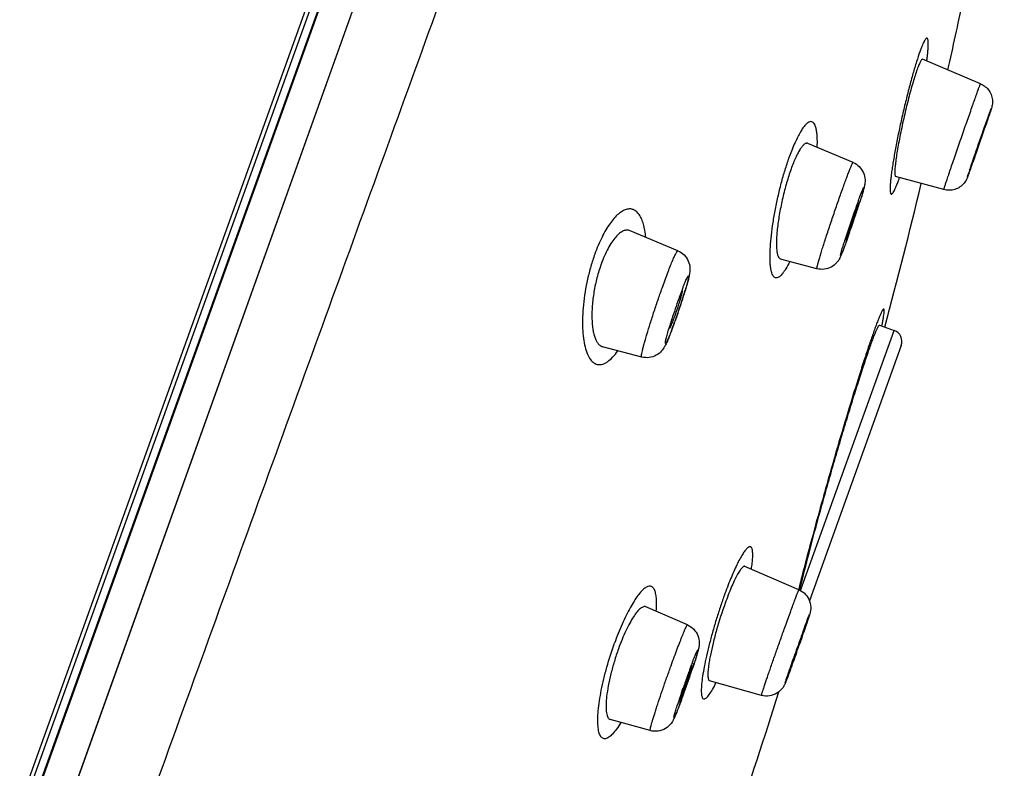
# Model space of a CAD drawing. Header units: millimetres. Extents: x 163 to 790, y -558 to 214.
# Tile 39 of 40: x 690 to 715, y 154 to 173. Entities that reach past the tile are written whole.
import ezdxf

# ---------------------------------------------------------------- set-up
doc = ezdxf.new("R2010")
doc.units = ezdxf.units.MM
doc.header["$LTSCALE"] = 23.1
doc.layers.get('0').update_dxf_attribs({"linetype": 'CONTINUOUS'})

msp = doc.modelspace()

# ---------------------------------------------------------------- linework, layer by layer
at = {"color": 7, "linetype": 'CONTINUOUS'}
for p, q in [((711.614, 212.201), (679.486, 122.962)), ((679.507, 123.587), (711.27, 211.812)), ((714.486, 171.195), (713.005, 171.824)), ((714.7, 170.375), (714.691, 170.346)), ((714.638, 170.192), (714.621, 170.142)), ((711.224, 169.183), (710.064, 169.671)), ((714.321, 169.309), (714.329, 169.332)), ((714.344, 169.342), (714.325, 169.288)), ((714.325, 169.288), (714.289, 169.185)), ((713.547, 168.49), (712.314, 168.828)), ((714.212, 168.97), (714.205, 168.951)), ((714.207, 168.984), (714.217, 169.012)), ((714.216, 168.98), (714.212, 168.97)), ((714.217, 169.012), (714.229, 169.049)), ((706.74, 166.925), (705.516, 167.44)), ((711.031, 167.249), (711.031, 167.249)), ((711.047, 167.246), (711.061, 167.281)), ((711.064, 167.194), (711.053, 167.164)), ((711.072, 167.217), (711.064, 167.194)), ((710.3, 166.468), (709.368, 166.715)), ((706.582, 165.166), (706.586, 165.178)), ((706.582, 165.166), (706.582, 165.166)), ((711.902, 165.022), (712.276, 164.887)), ((705.815, 164.209), (704.813, 164.474)), ((712.457, 164.503), (710.108, 157.978)), ((709.839, 158.258), (708.458, 158.856)), ((709.859, 158.248), (709.872, 158.301)), ((706.985, 157.36), (705.92, 157.822)), ((709.876, 157.003), (709.864, 156.971)), ((709.902, 157.005), (709.882, 156.947)), ((709.922, 157.062), (709.902, 157.005)), ((709.864, 156.971), (709.858, 156.954)), ((709.882, 156.947), (709.861, 156.888)), ((709.693, 156.487), (709.704, 156.52)), ((709.693, 156.487), (709.693, 156.487)), ((709.718, 156.559), (709.712, 156.543)), ((709.712, 156.507), (709.724, 156.539)), ((709.734, 156.532), (709.713, 156.475)), ((709.755, 156.591), (709.734, 156.532)), ((709.748, 156.607), (709.761, 156.642)), ((709.776, 156.65), (709.755, 156.591)), ((709.68, 156.45), (709.671, 156.423)), ((709.713, 156.475), (709.693, 156.419)), ((706.958, 155.982), (706.956, 155.977)), ((706.864, 155.714), (706.87, 155.733)), ((707.008, 155.931), (707.006, 155.925)), ((708.881, 155.559), (707.554, 155.933)), ((706.863, 155.714), (706.864, 155.714)), ((706.031, 154.657), (705.01, 154.939))]:
    msp.add_line(p, q, dxfattribs=at)
at = {"color": 9, "linetype": 'CONTINUOUS'}
for p, q in [((679.53, 123.009), (711.684, 212.322)), ((711.122, 211.726), (679.426, 123.688)), ((711.978, 210.971), (680.593, 123.303)), ((714.608, 170.105), (714.591, 170.054)), ((714.34, 169.332), (714.322, 169.28)), ((714.228, 169.016), (714.216, 168.981)), ((714.242, 169.054), (714.228, 169.016)), ((706.669, 165.137), (706.663, 165.121)), ((709.882, 158.237), (712.276, 164.887)), ((711.962, 165.001), (711.964, 165.01)), ((709.834, 158.277), (709.83, 158.26)), ((709.875, 156.93), (709.855, 156.874)), ((709.667, 156.412), (709.693, 156.487)), ((709.715, 156.479), (709.695, 156.425)), ((709.734, 156.534), (709.715, 156.479)), ((709.754, 156.59), (709.734, 156.534)), ((707.005, 155.926), (707.002, 155.919)), ((706.851, 155.677), (706.863, 155.714)), ((706.922, 155.693), (706.92, 155.687))]:
    msp.add_line(p, q, dxfattribs=at)
msp.add_lwpolyline([(709.919, 205.216), (703.771, 188.033), (690.414, 150.726)], dxfattribs=at)
at = {"color": 7, "linetype": 'CONTINUOUS'}
for centre, radius, start, end in [((822.663, 107.087), 152.94, 136.82884, 164.6711), ((546.251, 209.282), 171.599, 347.29801, 347.89793), ((671.084, 185.054), 46.021, 341.1587, 341.3614), ((695.894, 176.704), 19.842, 341.3998, 341.6619), ((616.343, 203.765), 103.871, 340.64589, 341.11337), ((664.614, 186.75), 52.688, 340.3683, 340.5263), ((697.588, 174.95), 17.667, 340.0333, 340.1475), ((683.545, 180.003), 32.592, 340.2323, 340.3591), ((528.89, 213.401), 189.443, 345.18871, 346.33549), ((738.17, 158.494), 28.516, 160.2746, 162.0117), ((688.263, 175.546), 24.28, 341.7063, 342.1307), ((692.159, 174.289), 20.186, 342.1333, 342.2942), ((682.297, 177.516), 30.563, 340.8751, 341.7116), ((715.897, 166.294), 4.917, 158.9637, 159.7003), ((714.546, 166.27), 3.645, 163.332, 163.7017), ((716.44, 165.7), 5.623, 162.7458, 163.2989), ((687.219, 175.792), 25.347, 340.3577, 340.6294), ((700.346, 171.318), 11.451, 340.2019, 340.3758), ((683.953, 176.939), 28.809, 340.631, 340.8796), ((730.68, 160.941), 20.636, 162.0517, 162.1999), ((713.545, 166.563), 2.602, 163.71, 164.1721), ((708.182, 168.413), 3.094, 338.5402, 338.9601), ((690.411, 174.654), 21.959, 340.2021, 340.3526), ((691.551, 170.593), 16.075, 340.7824, 342.833), ((722.398, 160.076), 16.615, 160.2207, 162.1145), ((713.197, 163.254), 6.881, 159.6396, 159.8039), ((690.132, 171.064), 17.57, 340.6446, 340.8572), ((710.688, 163.928), 4.288, 163.3843, 164.1826), ((712.31, 163.442), 5.981, 162.7305, 163.3719), ((702.884, 166.572), 4.001, 338.1637, 339.0185), ((713.186, 163.171), 6.897, 162.5649, 162.7365), ((693.285, 169.935), 14.221, 339.4669, 340.2072), ((701.633, 167.056), 5.343, 338.981, 339.3312), ((700.787, 167.376), 6.247, 339.3278, 339.642), ((699.8, 167.742), 7.3, 339.6439, 340.2129), ((691.487, 170.584), 16.133, 340.2012, 340.4272), ((690.699, 170.865), 16.97, 340.4267, 340.6447), ((712.175, 164.605), 0.3, 340.2, 70.2), ((773.882, 133.993), 68.016, 160.20588, 160.65865), ((688.732, 164.317), 22.385, 340.8305, 341.0806), ((726.123, 151.089), 17.29, 159.6945, 160.0003), ((660.427, 174.364), 52.432, 340.7321, 340.8588), ((675.684, 168.867), 36.203, 340.2653, 340.8092), ((643.675, 180.237), 70.183, 340.36193, 340.56849), ((730.856, 149.192), 22.385, 160.8305, 161.0806), ((693.465, 162.42), 17.29, 339.6945, 340.0003), ((682.293, 166.49), 29.179, 340.0609, 340.2032), ((685.861, 163.344), 22.409, 340.8516, 341.6339), ((660.252, 174.275), 52.567, 340.0173, 340.1425), ((731.853, 147.057), 26.446, 160.202, 160.8495), ((717.724, 152.076), 11.452, 159.5074, 160.0555), ((681.545, 164.827), 26.972, 340.7417, 340.8824), ((718.892, 151.621), 12.705, 161.0274, 161.3181), ((694.866, 160.108), 12.81, 339.883, 340.0388), ((694.158, 160.365), 13.563, 340.0385, 340.2006), ((693.436, 160.625), 14.33, 340.2003, 340.9802), ((681.623, 164.795), 26.888, 340.2004, 340.3376), ((681.058, 164.997), 27.487, 340.3374, 340.4725), ((680.945, 165.037), 27.608, 340.4722, 340.728), ((684.818, 163.637), 23.489, 339.6126, 340.063), ((717.418, 152.121), 11.149, 161.3212, 161.5059), ((696.527, 159.498), 11.04, 339.5039, 339.8917), ((682.505, 164.477), 25.95, 340.0598, 340.2004), ((528.005, 213.037), 190.187, 340.23797, 342.43772)]:
    msp.add_arc(centre, radius, start, end, dxfattribs=at)
at = {"color": 9, "linetype": 'CONTINUOUS'}
for centre, radius, start, end in [((613.983, 204.586), 106.369, 340.64444, 341.05613), ((657.648, 189.232), 60.083, 340.37657, 340.60594), ((728.985, 164.032), 15.585, 161.4742, 161.7326), ((697.292, 175.072), 17.986, 339.999, 340.2049), ((707.91, 170.344), 4.761, 340.0797, 341.0728), ((690.073, 174.943), 22.371, 341.7745, 342.1942), ((728.087, 162.085), 17.812, 159.8822, 160.2032), ((695.128, 173.321), 17.063, 342.189, 342.5242), ((683.173, 177.218), 29.636, 340.6285, 341.6578), ((686.061, 176.258), 26.593, 341.6632, 341.787), ((688.29, 175.426), 24.215, 340.3513, 340.6137), ((727.266, 162.034), 17.052, 162.1909, 162.5242), ((695.547, 172.818), 16.504, 339.8742, 340.0437), ((693.422, 173.59), 18.764, 340.0451, 340.2007), ((691.315, 174.348), 21.004, 340.202, 340.3465), ((719.307, 161.184), 13.332, 159.4775, 160.2072), ((716.256, 162.322), 10.075, 158.8703, 159.457), ((697.947, 168.587), 9.369, 343.1471, 343.4586), ((718.853, 161.217), 12.891, 162.16, 162.8624), ((695.252, 169.236), 12.13, 339.2041, 339.9741), ((693.453, 169.894), 14.046, 339.9654, 340.1323), ((716.013, 162.091), 9.919, 162.8518, 163.4534), ((697.875, 168.245), 9.326, 338.8553, 339.1728), ((749.351, 142.856), 41.934, 159.8837, 160.0225), ((673.979, 169.661), 38.086, 340.895, 341.0452), ((658.944, 174.87), 53.998, 340.5959, 340.894), ((761.278, 138.525), 54.622, 160.0272, 160.2016), ((644.792, 179.84), 68.998, 340.30704, 340.5575), ((728.478, 148.274), 22.859, 159.5013, 160.2081), ((686.622, 163.069), 21.598, 340.6849, 341.7161), ((722.356, 150.554), 16.326, 159.1152, 159.4705), ((693.528, 160.784), 14.324, 341.729, 342.1224), ((745.62, 143.844), 38.086, 160.895, 161.0452), ((670.248, 170.649), 41.934, 339.8837, 340.0225), ((755.389, 140.464), 48.424, 160.771, 160.8987), ((660.79, 174.086), 51.996, 340.0241, 340.1446), ((682.571, 164.46), 25.881, 340.2004, 340.3319), ((681.932, 164.688), 26.56, 340.3317, 340.7197), ((726.178, 149.003), 20.447, 160.9491, 161.7265), ((686.19, 163.147), 22.032, 339.4912, 340.0717), ((683.442, 164.146), 24.956, 340.0657, 340.1866), ((720.364, 150.923), 14.324, 161.729, 162.1224), ((691.536, 161.154), 16.326, 339.1152, 339.4705)]:
    msp.add_arc(centre, radius, start, end, dxfattribs=at)
for points, knots in [([(681.279, 119.902), (682.123, 122.228), (683.87, 127.04), (686.559, 134.457), (689.376, 142.219), (692.266, 150.186), (695.178, 158.212), (698.058, 166.149), (700.853, 173.852), (703.106, 180.061), (704.829, 184.805), (706.046, 188.159), (707.206, 191.353), (708.302, 194.372), (709.33, 197.204), (710.286, 199.835), (711.164, 202.254), (711.961, 204.448), (712.573, 206.132), (713.019, 207.359), (713.32, 208.188), (713.599, 208.954), (713.854, 209.656), (714.086, 210.294), (714.294, 210.866), (714.478, 211.373), (714.638, 211.813), (714.757, 212.138), (714.839, 212.364), (714.892, 212.509), (714.938, 212.636), (714.979, 212.747), (715.013, 212.84), (715.041, 212.916), (715.061, 212.969), (715.073, 213.002), (715.08, 213.021), (715.086, 213.034), (715.091, 213.045), (715.092, 213.049), (715.094, 213.053), (715.094, 213.052)], [0, 0, 0, 0, 0.074896, 0.154989, 0.238826, 0.324873, 0.411552, 0.497277, 0.580479, 0.659632, 0.697234, 0.733288, 0.767628, 0.800097, 0.830547, 0.858837, 0.884838, 0.908431, 0.929508, 0.939073, 0.947973, 0.956199, 0.963741, 0.970591, 0.97674, 0.982182, 0.98691, 0.99092, 0.992653, 0.994205, 0.995573, 0.996759, 0.997761, 0.99858, 0.999214, 0.999461, 0.999662, 0.999816, 0.999923, 0.999984, 1, 1, 1, 1]), ([(713.11, 171.78), (713.116, 171.818), (713.125, 171.892), (713.137, 171.996), (713.145, 172.088), (713.149, 172.168), (713.15, 172.235), (713.148, 172.287), (713.143, 172.323), (713.136, 172.343), (713.131, 172.354), (713.124, 172.361), (713.113, 172.365), (713.1, 172.358), (713.088, 172.348), (713.073, 172.329), (713.052, 172.297), (713.026, 172.246), (712.997, 172.182), (712.965, 172.104), (712.944, 172.047), (712.933, 172.016)], [0, 0, 0, 0, 0.117363, 0.223096, 0.316493, 0.396864, 0.463688, 0.516673, 0.555803, 0.570342, 0.581825, 0.590846, 0.598609, 0.616895, 0.630004, 0.646307, 0.689101, 0.7459, 0.816775, 0.901561, 1, 1, 1, 1]), ([(712.933, 172.016), (712.903, 171.933), (712.842, 171.747), (712.752, 171.445), (712.659, 171.101), (712.565, 170.73), (712.475, 170.346), (712.392, 169.963), (712.319, 169.596), (712.267, 169.306), (712.233, 169.093), (712.212, 168.95), (712.195, 168.821), (712.183, 168.707), (712.175, 168.608), (712.172, 168.526), (712.173, 168.469), (712.177, 168.432), (712.18, 168.411), (712.185, 168.395), (712.191, 168.383), (712.199, 168.376), (712.208, 168.374), (712.219, 168.378), (712.235, 168.392), (712.256, 168.421), (712.284, 168.471), (712.315, 168.538), (712.35, 168.624), (712.374, 168.687), (712.386, 168.722)], [0, 0, 0, 0, 0.064162, 0.141466, 0.228597, 0.322233, 0.418797, 0.514606, 0.606081, 0.689817, 0.727815, 0.762753, 0.794294, 0.822163, 0.84613, 0.865963, 0.881509, 0.887663, 0.892749, 0.896792, 0.899869, 0.902199, 0.904263, 0.9067, 0.90992, 0.919293, 0.932926, 0.950928, 0.973304, 1, 1, 1, 1]), ([(714.39, 170.939), (714.397, 170.959), (714.411, 170.996), (714.429, 171.047), (714.445, 171.092), (714.459, 171.128), (714.469, 171.153), (714.475, 171.17), (714.479, 171.179), (714.482, 171.186), (714.484, 171.191), (714.485, 171.193), (714.486, 171.196), (714.486, 171.195)], [0, 0, 0, 0, 0.228409, 0.429334, 0.601428, 0.743676, 0.855211, 0.899235, 0.935342, 0.963475, 0.983603, 0.995726, 1, 1, 1, 1]), ([(713.547, 168.49), (713.547, 168.49), (713.547, 168.493), (713.547, 168.495), (713.549, 168.501), (713.551, 168.508), (713.554, 168.518), (713.559, 168.534), (713.567, 168.56), (713.579, 168.597), (713.594, 168.642), (713.611, 168.694), (713.631, 168.753), (713.653, 168.819), (713.687, 168.919), (713.734, 169.057), (713.795, 169.237), (713.862, 169.432), (713.933, 169.637), (714.005, 169.846), (714.078, 170.056), (714.171, 170.321), (714.274, 170.615), (714.354, 170.84), (714.39, 170.939)], [0, 0, 0, 0, 0.000451, 0.00173, 0.003854, 0.006822, 0.010632, 0.015277, 0.027045, 0.042055, 0.060214, 0.081411, 0.105515, 0.132378, 0.161834, 0.227784, 0.30174, 0.381881, 0.466232, 0.552717, 0.639204, 0.723563, 0.877688, 1, 1, 1, 1]), ([(714.699, 170.399), (714.71, 170.43), (714.725, 170.471), (714.743, 170.521), (714.751, 170.542), (714.756, 170.554), (714.759, 170.56), (714.76, 170.563), (714.761, 170.565), (714.76, 170.561), (714.76, 170.558), (714.758, 170.551), (714.754, 170.537), (714.746, 170.514), (714.729, 170.462), (714.7, 170.375), (714.658, 170.25), (714.626, 170.156), (714.608, 170.105)], [0, 0, 0, 0, 0.14825, 0.201036, 0.238757, 0.251828, 0.260991, 0.266226, 0.267614, 0.270397, 0.27709, 0.287705, 0.302219, 0.34277, 0.398295, 0.551598, 0.755225, 1, 1, 1, 1]), ([(710.307, 169.568), (710.309, 169.621), (710.311, 169.721), (710.306, 169.86), (710.294, 169.978), (710.274, 170.076), (710.247, 170.15), (710.212, 170.203), (710.166, 170.232), (710.111, 170.228), (710.056, 170.196), (709.998, 170.141), (709.937, 170.062), (709.872, 169.959), (709.805, 169.834), (709.708, 169.629), (709.643, 169.462), (709.601, 169.344)], [0, 0, 0, 0, 0.088531, 0.166452, 0.233173, 0.288328, 0.332082, 0.365686, 0.39254, 0.419329, 0.452878, 0.49688, 0.552715, 0.620505, 0.699843, 0.790106, 1, 1, 1, 1]), ([(709.602, 166.652), (709.571, 166.587), (709.523, 166.497), (709.453, 166.389), (709.406, 166.328), (709.362, 166.281), (709.319, 166.25), (709.279, 166.233), (709.24, 166.233), (709.205, 166.251), (709.177, 166.285), (709.153, 166.332), (709.133, 166.393), (709.118, 166.468), (709.107, 166.556), (709.1, 166.657), (709.097, 166.815), (709.105, 167.038), (709.132, 167.332), (709.176, 167.655), (709.236, 167.996), (709.31, 168.345), (709.396, 168.693), (709.492, 169.026), (709.563, 169.241), (709.601, 169.344)], [0, 0, 0, 0, 0.057352, 0.081102, 0.10142, 0.118306, 0.131983, 0.143009, 0.152441, 0.161926, 0.173065, 0.186832, 0.203706, 0.223879, 0.247365, 0.274091, 0.303944, 0.372366, 0.450935, 0.537593, 0.629918, 0.725233, 0.820658, 0.913272, 1, 1, 1, 1]), ([(710.958, 168.517), (710.976, 168.566), (711.009, 168.659), (711.058, 168.79), (711.102, 168.906), (711.139, 169.002), (711.167, 169.07), (711.186, 169.114), (711.197, 169.139), (711.206, 169.158), (711.214, 169.172), (711.219, 169.179), (711.223, 169.183), (711.224, 169.183)], [0, 0, 0, 0, 0.217182, 0.413532, 0.5857, 0.730737, 0.84618, 0.89218, 0.930102, 0.959809, 0.981218, 0.994375, 1, 1, 1, 1]), ([(714.194, 168.92), (714.188, 168.905), (714.179, 168.879), (714.167, 168.849), (714.161, 168.832), (714.157, 168.823), (714.156, 168.819), (714.153, 168.814), (714.154, 168.818), (714.155, 168.822), (714.157, 168.831), (714.162, 168.847), (714.172, 168.877), (714.18, 168.902), (714.185, 168.917)], [0, 0, 0, 0, 0.219115, 0.379037, 0.436021, 0.477391, 0.503006, 0.512884, 0.519509, 0.541781, 0.57982, 0.633515, 0.787015, 1, 1, 1, 1]), ([(710.3, 166.468), (710.299, 166.469), (710.298, 166.474), (710.299, 166.483), (710.301, 166.499), (710.306, 166.519), (710.312, 166.546), (710.324, 166.592), (710.343, 166.663), (710.372, 166.762), (710.408, 166.88), (710.449, 167.014), (710.497, 167.162), (710.548, 167.321), (710.623, 167.548), (710.721, 167.839), (710.839, 168.182), (710.919, 168.408), (710.958, 168.517)], [0, 0, 0, 0, 0.001877, 0.006265, 0.013406, 0.023314, 0.035963, 0.051305, 0.089811, 0.13819, 0.19562, 0.261121, 0.333573, 0.411737, 0.494273, 0.666757, 0.839257, 1, 1, 1, 1]), ([(711.361, 168.212), (711.379, 168.259), (711.403, 168.325), (711.435, 168.408), (711.454, 168.456), (711.468, 168.489), (711.478, 168.511), (711.484, 168.523), (711.489, 168.533), (711.492, 168.539), (711.499, 168.548), (711.499, 168.536), (711.498, 168.529), (711.496, 168.518), (711.493, 168.506), (711.487, 168.482), (711.478, 168.447), (711.464, 168.398), (711.439, 168.313), (711.418, 168.245), (711.403, 168.197)], [0, 0, 0, 0, 0.209062, 0.294928, 0.366803, 0.423762, 0.446416, 0.465092, 0.479741, 0.490347, 0.499739, 0.5092, 0.519842, 0.534529, 0.553241, 0.575932, 0.632962, 0.704904, 0.790831, 1, 1, 1, 1]), ([(705.921, 167.27), (705.915, 167.33), (705.9, 167.445), (705.864, 167.604), (705.817, 167.738), (705.758, 167.847), (705.687, 167.929), (705.605, 167.982), (705.513, 168.002), (705.415, 167.987), (705.314, 167.941), (705.21, 167.864), (705.105, 167.758), (704.999, 167.622), (704.895, 167.46), (704.756, 167.202), (704.667, 166.99), (704.614, 166.84)], [0, 0, 0, 0, 0.075437, 0.142467, 0.200942, 0.251255, 0.294491, 0.332771, 0.369452, 0.40845, 0.453102, 0.505532, 0.566882, 0.637444, 0.716844, 0.804403, 1, 1, 1, 1]), ([(711.043, 167.14), (711.026, 167.093), (711.001, 167.026), (710.969, 166.944), (710.95, 166.896), (710.936, 166.863), (710.926, 166.841), (710.921, 166.829), (710.916, 166.819), (710.912, 166.813), (710.905, 166.804), (710.905, 166.815), (710.906, 166.822), (710.908, 166.833), (710.911, 166.846), (710.917, 166.869), (710.926, 166.904), (710.94, 166.954), (710.965, 167.039), (710.986, 167.106), (711.001, 167.154)], [0, 0, 0, 0, 0.209062, 0.294928, 0.366803, 0.423762, 0.446416, 0.465092, 0.479741, 0.490347, 0.499739, 0.5092, 0.519842, 0.534529, 0.553241, 0.575932, 0.632962, 0.704904, 0.790831, 1, 1, 1, 1]), ([(704.614, 166.84), (704.576, 166.737), (704.508, 166.525), (704.399, 166.094), (704.328, 165.661), (704.299, 165.241), (704.299, 164.955), (704.319, 164.699), (704.359, 164.476), (704.417, 164.293), (704.492, 164.151), (704.573, 164.066), (704.645, 164.028), (704.7, 164.014), (704.758, 164.013), (704.819, 164.026), (704.881, 164.052), (704.97, 164.107), (705.084, 164.211), (705.163, 164.313), (705.203, 164.371)], [0, 0, 0, 0, 0.09031, 0.182963, 0.365164, 0.450323, 0.529003, 0.599802, 0.66172, 0.714208, 0.757428, 0.792758, 0.808533, 0.82384, 0.839422, 0.856002, 0.87419, 0.894421, 0.942012, 1, 1, 1, 1]), ([(706.352, 166.011), (706.375, 166.076), (706.421, 166.202), (706.488, 166.38), (706.55, 166.539), (706.605, 166.673), (706.652, 166.78), (706.686, 166.851), (706.709, 166.892), (706.72, 166.909), (706.728, 166.918), (706.733, 166.923), (706.738, 166.926), (706.74, 166.925)], [0, 0, 0, 0, 0.208873, 0.401613, 0.573492, 0.720283, 0.838415, 0.925085, 0.956011, 0.978512, 0.986639, 0.992769, 1, 1, 1, 1]), ([(706.859, 165.954), (706.868, 165.979), (706.886, 166.025), (706.913, 166.09), (706.937, 166.147), (706.957, 166.194), (706.973, 166.226), (706.984, 166.247), (706.991, 166.258), (706.997, 166.267), (707.001, 166.273), (707.005, 166.277), (707.01, 166.277), (707.012, 166.273), (707.013, 166.264), (707.012, 166.251), (707.009, 166.234), (707.005, 166.21), (706.997, 166.174), (706.985, 166.123), (706.969, 166.062), (706.95, 165.994), (706.935, 165.945), (706.928, 165.919)], [0, 0, 0, 0, 0.108717, 0.205944, 0.290411, 0.361025, 0.416896, 0.439093, 0.457389, 0.471768, 0.482268, 0.489106, 0.493222, 0.497833, 0.505556, 0.532371, 0.551658, 0.574835, 0.632612, 0.705032, 0.791178, 0.889931, 1, 1, 1, 1]), ([(705.815, 164.209), (705.813, 164.21), (705.81, 164.214), (705.809, 164.222), (705.809, 164.236), (705.811, 164.262), (705.819, 164.306), (705.833, 164.373), (705.853, 164.455), (705.879, 164.554), (705.911, 164.666), (705.962, 164.84), (706.036, 165.079), (706.134, 165.382), (706.24, 165.696), (706.314, 165.907), (706.352, 166.011)], [0, 0, 0, 0, 0.002649, 0.007133, 0.013988, 0.023331, 0.04952, 0.08552, 0.13089, 0.185026, 0.24719, 0.316529, 0.472807, 0.645232, 0.824266, 1, 1, 1, 1]), ([(706.913, 165.871), (706.877, 165.751), (706.798, 165.505), (706.714, 165.262), (706.669, 165.137)], [0, 0, 0, 0, 0.485371, 1, 1, 1, 1]), ([(711.964, 165.01), (711.971, 165.046), (711.984, 165.113), (712, 165.206), (712.012, 165.284), (712.018, 165.338), (712.02, 165.373), (712.021, 165.394), (712.02, 165.411), (712.018, 165.424), (712.014, 165.437), (712.003, 165.436), (711.996, 165.43), (711.988, 165.421), (711.979, 165.408), (711.969, 165.391), (711.952, 165.36), (711.929, 165.311), (711.898, 165.24), (711.863, 165.153), (711.824, 165.05), (711.78, 164.933), (711.733, 164.8), (711.682, 164.653), (711.606, 164.43), (711.504, 164.121), (711.374, 163.716), (711.183, 163.105), (710.933, 162.278), (710.735, 161.599), (710.635, 161.248)], [0, 0, 0, 0, 0.022767, 0.042234, 0.058341, 0.071044, 0.076113, 0.080329, 0.083699, 0.086247, 0.089169, 0.090337, 0.092028, 0.094472, 0.09774, 0.101862, 0.106847, 0.119407, 0.1354, 0.154776, 0.177469, 0.203399, 0.232476, 0.264602, 0.299665, 0.378017, 0.466134, 0.562501, 0.774086, 1, 1, 1, 1]), ([(706.574, 164.881), (706.564, 164.857), (706.546, 164.81), (706.519, 164.745), (706.496, 164.688), (706.475, 164.642), (706.459, 164.609), (706.448, 164.589), (706.441, 164.577), (706.436, 164.568), (706.431, 164.562), (706.427, 164.559), (706.423, 164.558), (706.421, 164.562), (706.419, 164.571), (706.421, 164.584), (706.423, 164.601), (706.427, 164.625), (706.435, 164.661), (706.447, 164.712), (706.463, 164.773), (706.483, 164.842), (706.497, 164.89), (706.504, 164.916)], [0, 0, 0, 0, 0.108717, 0.205944, 0.290411, 0.361025, 0.416896, 0.439093, 0.457389, 0.471768, 0.482268, 0.489106, 0.493222, 0.497833, 0.505556, 0.532371, 0.551658, 0.574835, 0.632612, 0.705032, 0.791178, 0.889931, 1, 1, 1, 1]), ([(710.635, 161.248), (710.483, 160.716), (710.208, 159.728), (709.947, 158.735), (709.834, 158.277)], [0, 0, 0, 0, 0.539177, 1, 1, 1, 1]), ([(708.623, 158.785), (708.631, 158.838), (708.644, 158.937), (708.656, 159.074), (708.658, 159.172), (708.653, 159.237), (708.647, 159.276), (708.639, 159.307), (708.628, 159.332), (708.615, 159.35), (708.598, 159.36), (708.578, 159.361), (708.556, 159.354), (708.534, 159.339), (708.509, 159.318), (708.482, 159.289), (708.441, 159.238), (708.387, 159.155), (708.319, 159.035), (708.245, 158.889), (708.168, 158.72), (708.087, 158.531), (708.006, 158.325), (707.952, 158.181), (707.926, 158.106)], [0, 0, 0, 0, 0.079329, 0.146591, 0.200979, 0.223251, 0.242253, 0.258068, 0.27092, 0.281314, 0.290231, 0.299167, 0.309609, 0.322532, 0.338439, 0.357565, 0.379999, 0.434828, 0.502704, 0.582786, 0.673895, 0.774749, 0.883965, 1, 1, 1, 1]), ([(706.188, 157.707), (706.192, 157.767), (706.198, 157.88), (706.194, 158.035), (706.176, 158.16), (706.15, 158.246), (706.12, 158.296), (706.096, 158.323), (706.069, 158.342), (706.026, 158.354), (705.978, 158.346), (705.931, 158.323), (705.874, 158.286), (705.799, 158.215), (705.708, 158.104), (705.612, 157.962), (705.512, 157.791), (705.41, 157.595), (705.271, 157.295), (705.177, 157.057), (705.118, 156.891)], [0, 0, 0, 0, 0.073459, 0.135983, 0.187124, 0.227051, 0.243292, 0.25754, 0.270454, 0.282941, 0.310335, 0.326949, 0.346056, 0.392558, 0.450618, 0.520064, 0.600173, 0.689713, 0.787263, 1, 1, 1, 1]), ([(709.491, 157.332), (709.515, 157.397), (709.56, 157.522), (709.625, 157.701), (709.675, 157.838), (709.712, 157.937), (709.736, 158.002), (709.759, 158.061), (709.778, 158.112), (709.795, 158.156), (709.809, 158.192), (709.82, 158.217), (709.826, 158.233), (709.83, 158.242), (709.834, 158.249), (709.836, 158.254), (709.838, 158.256), (709.839, 158.258), (709.839, 158.258)], [0, 0, 0, 0, 0.209832, 0.403463, 0.576135, 0.653255, 0.723586, 0.786692, 0.842184, 0.889723, 0.929015, 0.959821, 0.971982, 0.981959, 0.989736, 0.995312, 0.998695, 1, 1, 1, 1]), ([(707.926, 158.106), (707.889, 158.005), (707.818, 157.799), (707.718, 157.486), (707.626, 157.172), (707.543, 156.864), (707.472, 156.572), (707.415, 156.302), (707.373, 156.061), (707.35, 155.882), (707.341, 155.758), (707.338, 155.681), (707.34, 155.616), (707.346, 155.562), (707.356, 155.52), (707.37, 155.489), (707.391, 155.469), (707.418, 155.465), (707.446, 155.477), (707.476, 155.5), (707.51, 155.535), (707.563, 155.604), (707.636, 155.722), (707.691, 155.826), (707.72, 155.885)], [0, 0, 0, 0, 0.09854, 0.199627, 0.300498, 0.398537, 0.491175, 0.576048, 0.651064, 0.714448, 0.741335, 0.764822, 0.784825, 0.801338, 0.814443, 0.824425, 0.83209, 0.839188, 0.847813, 0.859233, 0.873993, 0.892264, 0.939338, 1, 1, 1, 1]), ([(709.976, 157.278), (709.993, 157.326), (710.018, 157.394), (710.05, 157.479), (710.069, 157.529), (710.083, 157.564), (710.092, 157.587), (710.097, 157.6), (710.102, 157.61), (710.105, 157.617), (710.107, 157.621), (710.108, 157.623), (710.109, 157.624), (710.109, 157.625), (710.11, 157.625), (710.11, 157.624), (710.109, 157.622), (710.109, 157.619), (710.107, 157.613), (710.104, 157.603), (710.101, 157.591), (710.094, 157.569), (710.083, 157.535), (710.067, 157.487), (710.04, 157.404), (710.017, 157.337), (710, 157.29)], [0, 0, 0, 0, 0.212312, 0.299944, 0.373642, 0.432444, 0.45601, 0.475583, 0.491099, 0.502512, 0.506673, 0.5098, 0.511903, 0.513014, 0.513502, 0.514696, 0.516889, 0.520108, 0.529639, 0.543289, 0.561018, 0.582771, 0.63806, 0.708439, 0.792988, 1, 1, 1, 1]), ([(706.545, 156.26), (706.572, 156.335), (706.626, 156.482), (706.704, 156.693), (706.776, 156.882), (706.832, 157.025), (706.872, 157.124), (706.897, 157.186), (706.92, 157.239), (706.939, 157.282), (706.956, 157.316), (706.968, 157.34), (706.977, 157.354), (706.982, 157.36), (706.985, 157.361), (706.985, 157.36)], [0, 0, 0, 0, 0.203498, 0.39441, 0.566937, 0.715832, 0.779972, 0.836577, 0.885219, 0.925537, 0.957241, 0.980128, 0.99413, 0.997918, 1, 1, 1, 1]), ([(708.881, 155.559), (708.881, 155.56), (708.88, 155.561), (708.881, 155.562), (708.881, 155.566), (708.883, 155.572), (708.886, 155.583), (708.89, 155.6), (708.897, 155.621), (708.905, 155.646), (708.914, 155.676), (708.93, 155.725), (708.953, 155.795), (708.985, 155.891), (709.023, 156.001), (709.065, 156.124), (709.111, 156.258), (709.179, 156.452), (709.269, 156.708), (709.379, 157.019), (709.454, 157.228), (709.491, 157.332)], [0, 0, 0, 0, 0.000432, 0.00145, 0.003113, 0.005429, 0.012022, 0.021217, 0.032987, 0.047292, 0.064083, 0.083302, 0.128753, 0.183015, 0.245336, 0.314853, 0.390601, 0.471529, 0.644379, 0.823844, 1, 1, 1, 1]), ([(705.282, 154.863), (705.248, 154.805), (705.181, 154.703), (705.078, 154.576), (704.994, 154.498), (704.931, 154.463), (704.889, 154.449), (704.851, 154.448), (704.801, 154.464), (704.763, 154.509), (704.736, 154.566), (704.711, 154.647), (704.693, 154.776), (704.689, 154.959), (704.703, 155.177), (704.733, 155.424), (704.781, 155.696), (704.844, 155.985), (704.949, 156.389), (705.045, 156.691), (705.118, 156.891)], [0, 0, 0, 0, 0.063587, 0.115271, 0.154871, 0.170493, 0.183805, 0.195512, 0.206676, 0.231827, 0.247712, 0.266327, 0.312343, 0.370184, 0.439241, 0.518333, 0.605936, 0.700142, 0.798772, 1, 1, 1, 1]), ([(707.103, 156.374), (707.121, 156.422), (707.147, 156.489), (707.181, 156.573), (707.206, 156.633), (707.226, 156.678), (707.242, 156.708), (707.247, 156.716), (707.249, 156.718), (707.251, 156.719), (707.252, 156.719), (707.252, 156.718), (707.253, 156.716), (707.253, 156.713), (707.252, 156.707), (707.251, 156.697), (707.248, 156.685), (707.245, 156.67), (707.241, 156.653), (707.233, 156.624), (707.221, 156.582), (707.204, 156.525), (707.183, 156.459), (707.168, 156.412), (707.16, 156.387)], [0, 0, 0, 0, 0.212992, 0.301239, 0.375735, 0.479836, 0.508215, 0.516411, 0.51907, 0.520879, 0.522158, 0.523626, 0.525827, 0.528939, 0.53809, 0.551247, 0.56842, 0.589572, 0.61465, 0.643575, 0.712596, 0.795755, 0.891974, 1, 1, 1, 1]), ([(706.031, 154.657), (706.029, 154.657), (706.028, 154.661), (706.028, 154.667), (706.029, 154.678), (706.033, 154.701), (706.042, 154.738), (706.056, 154.794), (706.076, 154.865), (706.102, 154.949), (706.132, 155.046), (706.166, 155.154), (706.204, 155.273), (706.262, 155.447), (706.341, 155.679), (706.44, 155.967), (706.51, 156.162), (706.545, 156.26)], [0, 0, 0, 0, 0.00197, 0.005988, 0.012395, 0.021248, 0.04626, 0.080814, 0.124524, 0.176884, 0.237276, 0.304985, 0.379207, 0.45906, 0.631804, 0.815016, 1, 1, 1, 1]), ([(709.623, 156.227), (709.606, 156.179), (709.581, 156.111), (709.549, 156.026), (709.53, 155.977), (709.516, 155.941), (709.507, 155.919), (709.502, 155.905), (709.497, 155.895), (709.494, 155.888), (709.492, 155.884), (709.491, 155.882), (709.491, 155.881), (709.49, 155.88), (709.489, 155.88), (709.49, 155.881), (709.49, 155.883), (709.49, 155.887), (709.492, 155.893), (709.495, 155.902), (709.498, 155.915), (709.505, 155.936), (709.516, 155.97), (709.532, 156.019), (709.56, 156.102), (709.582, 156.168), (709.599, 156.216)], [0, 0, 0, 0, 0.212312, 0.299944, 0.373642, 0.432444, 0.45601, 0.475583, 0.491099, 0.502512, 0.506673, 0.5098, 0.511903, 0.513014, 0.513502, 0.514696, 0.516889, 0.520108, 0.529639, 0.543289, 0.561018, 0.582771, 0.63806, 0.708439, 0.792988, 1, 1, 1, 1]), ([(706.789, 155.334), (706.771, 155.286), (706.745, 155.218), (706.711, 155.134), (706.686, 155.075), (706.666, 155.029), (706.65, 154.999), (706.645, 154.991), (706.642, 154.989), (706.641, 154.989), (706.64, 154.989), (706.639, 154.99), (706.639, 154.991), (706.639, 154.995), (706.639, 155.001), (706.641, 155.01), (706.643, 155.023), (706.647, 155.037), (706.651, 155.055), (706.659, 155.084), (706.671, 155.126), (706.688, 155.183), (706.709, 155.249), (706.724, 155.296), (706.731, 155.321)], [0, 0, 0, 0, 0.212992, 0.301239, 0.375735, 0.479836, 0.508215, 0.516411, 0.51907, 0.520879, 0.522158, 0.523626, 0.525827, 0.528939, 0.53809, 0.551247, 0.56842, 0.589572, 0.61465, 0.643575, 0.712596, 0.795755, 0.891974, 1, 1, 1, 1])]:
    msp.add_open_spline(points, degree=3, knots=knots, dxfattribs=at)
at = {"color": 7, "linetype": 'CONTINUOUS'}
for points, knots in [([(713.005, 171.824), (712.997, 171.828), (712.98, 171.814), (712.965, 171.793), (712.947, 171.764), (712.929, 171.726), (712.909, 171.68), (712.887, 171.625), (712.872, 171.585), (712.865, 171.564)], [0, 0, 0, 0, 0.086084, 0.166701, 0.276138, 0.414742, 0.582147, 0.77762, 1, 1, 1, 1]), ([(712.865, 171.564), (712.826, 171.457), (712.749, 171.212), (712.639, 170.811), (712.53, 170.363), (712.448, 169.98), (712.39, 169.683), (712.355, 169.482), (712.326, 169.301), (712.306, 169.145), (712.295, 169.033), (712.292, 168.958), (712.291, 168.915), (712.293, 168.88), (712.297, 168.854), (712.303, 168.837), (712.31, 168.829), (712.314, 168.828)], [0, 0, 0, 0, 0.121411, 0.27451, 0.444041, 0.613383, 0.69285, 0.766281, 0.831931, 0.888242, 0.933886, 0.952374, 0.967838, 0.980219, 0.989523, 0.995898, 1, 1, 1, 1]), ([(714.486, 171.195), (714.53, 171.177), (714.613, 171.127), (714.71, 171.021), (714.773, 170.891), (714.797, 170.754), (714.786, 170.644), (714.764, 170.57), (714.747, 170.516), (714.736, 170.481), (714.729, 170.461)], [0, 0, 0, 0, 0.164413, 0.328799, 0.493095, 0.657041, 0.806908, 0.870257, 0.926099, 1, 1, 1, 1]), ([(714.229, 169.049), (714.308, 169.281), (714.463, 169.731), (714.62, 170.181), (714.699, 170.399)], [0, 0, 0, 0, 0.513956, 1, 1, 1, 1]), ([(714.329, 169.332), (714.342, 169.368), (714.371, 169.448), (714.415, 169.575), (714.455, 169.69), (714.488, 169.784), (714.512, 169.853), (714.534, 169.917), (714.554, 169.977), (714.572, 170.03), (714.585, 170.07), (714.595, 170.097), (714.6, 170.114), (714.605, 170.129), (714.609, 170.141), (714.612, 170.151), (714.614, 170.157), (714.615, 170.161), (714.615, 170.162), (714.616, 170.163), (714.616, 170.164), (714.616, 170.164)], [0, 0, 0, 0, 0.130365, 0.288423, 0.459663, 0.545318, 0.628354, 0.706853, 0.779001, 0.843132, 0.897764, 0.921115, 0.941637, 0.959212, 0.973738, 0.985132, 0.993329, 0.996213, 0.998284, 0.999541, 1, 1, 1, 1]), ([(714.616, 170.164), (714.615, 170.164), (714.615, 170.163), (714.614, 170.162), (714.614, 170.161)], [0, 0, 0, 0, 0.254726, 1, 1, 1, 1]), ([(710.064, 169.671), (710.058, 169.673), (710.044, 169.676), (710.023, 169.674), (710, 169.665), (709.966, 169.643), (709.922, 169.598), (709.869, 169.524), (709.812, 169.427), (709.754, 169.308), (709.695, 169.17), (709.657, 169.07), (709.638, 169.018)], [0, 0, 0, 0, 0.024246, 0.049736, 0.078647, 0.112475, 0.197925, 0.309423, 0.447113, 0.609704, 0.794966, 1, 1, 1, 1]), ([(711.224, 169.183), (711.283, 169.158), (711.391, 169.086), (711.5, 168.927), (711.535, 168.775), (711.531, 168.667), (711.519, 168.593), (711.499, 168.513), (711.47, 168.41), (711.433, 168.288), (711.405, 168.198), (711.389, 168.15)], [0, 0, 0, 0, 0.161983, 0.323567, 0.481592, 0.549686, 0.597829, 0.673109, 0.760756, 0.870096, 1, 1, 1, 1]), ([(714.288, 169.223), (714.288, 169.222), (714.288, 169.221), (714.287, 169.22), (714.288, 169.219)], [0, 0, 0, 0, 0.74531, 1, 1, 1, 1]), ([(709.638, 169.018), (709.596, 168.901), (709.518, 168.657), (709.42, 168.28), (709.342, 167.898), (709.296, 167.589), (709.273, 167.36), (709.264, 167.208), (709.262, 167.074), (709.268, 166.958), (709.279, 166.875), (709.293, 166.819), (709.31, 166.767), (709.337, 166.723), (709.368, 166.715)], [0, 0, 0, 0, 0.156354, 0.324141, 0.491727, 0.647911, 0.718583, 0.782846, 0.839779, 0.888635, 0.928889, 0.945731, 0.960408, 1, 1, 1, 1]), ([(714.193, 168.918), (714.186, 168.897), (714.173, 168.862), (714.153, 168.81), (714.124, 168.738), (714.065, 168.645), (713.961, 168.552), (713.831, 168.489), (713.689, 168.466), (713.593, 168.478), (713.547, 168.49)], [0, 0, 0, 0, 0.074257, 0.130329, 0.193172, 0.342581, 0.506581, 0.670991, 0.835475, 1, 1, 1, 1]), ([(711.349, 168.154), (711.349, 168.154), (711.347, 168.152), (711.345, 168.148), (711.341, 168.14), (711.336, 168.13), (711.33, 168.116), (711.32, 168.092), (711.313, 168.073), (711.307, 168.059)], [0, 0, 0, 0, 0.019398, 0.068384, 0.148655, 0.260028, 0.401848, 0.573238, 1, 1, 1, 1]), ([(711.323, 168.045), (711.327, 168.06), (711.333, 168.082), (711.341, 168.108), (711.345, 168.124), (711.348, 168.136), (711.349, 168.145), (711.35, 168.15), (711.35, 168.154), (711.349, 168.154)], [0, 0, 0, 0, 0.424036, 0.594952, 0.736804, 0.848605, 0.929663, 0.979687, 1, 1, 1, 1]), ([(711.132, 167.472), (711.168, 167.575), (711.233, 167.765), (711.296, 167.956), (711.323, 168.045)], [0, 0, 0, 0, 0.539151, 1, 1, 1, 1]), ([(705.516, 167.44), (705.491, 167.45), (705.43, 167.461), (705.336, 167.434), (705.24, 167.371), (705.142, 167.274), (705.044, 167.143), (704.949, 166.982), (704.858, 166.793), (704.804, 166.657), (704.778, 166.585)], [0, 0, 0, 0, 0.068466, 0.144408, 0.236541, 0.349196, 0.483541, 0.638641, 0.812016, 1, 1, 1, 1]), ([(711.069, 167.302), (711.073, 167.312), (711.09, 167.358), (711.107, 167.404), (711.12, 167.44)], [0, 0, 0, 0, 0.216453, 1, 1, 1, 1]), ([(711.053, 167.164), (711.036, 167.118), (711.005, 167.033), (710.961, 166.918), (710.923, 166.823), (710.89, 166.748), (710.853, 166.682), (710.789, 166.596), (710.669, 166.5), (710.488, 166.443), (710.361, 166.452), (710.3, 166.468)], [0, 0, 0, 0, 0.127541, 0.234463, 0.320254, 0.396057, 0.446841, 0.517035, 0.675807, 0.837714, 1, 1, 1, 1]), ([(711.028, 167.219), (711.027, 167.216), (711.027, 167.213), (711.026, 167.209), (711.027, 167.208)], [0, 0, 0, 0, 0.640639, 1, 1, 1, 1]), ([(711.027, 167.207), (711.028, 167.207), (711.029, 167.208), (711.031, 167.211), (711.035, 167.218), (711.04, 167.23), (711.045, 167.24), (711.047, 167.246)], [0, 0, 0, 0, 0.024454, 0.075141, 0.265147, 0.574292, 1, 1, 1, 1]), ([(711.042, 167.273), (711.04, 167.267), (711.035, 167.249), (711.03, 167.231), (711.028, 167.219)], [0, 0, 0, 0, 0.325502, 1, 1, 1, 1]), ([(706.74, 166.925), (706.799, 166.9), (706.908, 166.827), (707.016, 166.669), (707.055, 166.502), (707.046, 166.362), (707.022, 166.246), (706.993, 166.13), (706.955, 165.996), (706.926, 165.9), (706.91, 165.849)], [0, 0, 0, 0, 0.157358, 0.313708, 0.462143, 0.571502, 0.656774, 0.752762, 0.867436, 1, 1, 1, 1]), ([(704.778, 166.585), (704.737, 166.471), (704.665, 166.236), (704.589, 165.879), (704.545, 165.53), (704.534, 165.209), (704.553, 164.967), (704.586, 164.801), (704.617, 164.699), (704.655, 164.614), (704.7, 164.547), (704.753, 164.498), (704.793, 164.479), (704.813, 164.474)], [0, 0, 0, 0, 0.163559, 0.33007, 0.49029, 0.636273, 0.761974, 0.815985, 0.863738, 0.905278, 0.941027, 0.971989, 1, 1, 1, 1]), ([(706.79, 165.632), (706.796, 165.651), (706.807, 165.686), (706.822, 165.737), (706.834, 165.783), (706.845, 165.821), (706.852, 165.852), (706.856, 165.875), (706.858, 165.889), (706.858, 165.896), (706.857, 165.898), (706.856, 165.898)], [0, 0, 0, 0, 0.213212, 0.40707, 0.57797, 0.722747, 0.838758, 0.923965, 0.977149, 0.991893, 1, 1, 1, 1]), ([(706.856, 165.898), (706.855, 165.899), (706.851, 165.896), (706.847, 165.89), (706.841, 165.879), (706.83, 165.857), (706.812, 165.819), (706.799, 165.785), (706.791, 165.766)], [0, 0, 0, 0, 0.023161, 0.073825, 0.155248, 0.267355, 0.579817, 1, 1, 1, 1]), ([(706.669, 165.27), (706.679, 165.3), (706.722, 165.42), (706.762, 165.541), (706.79, 165.632)], [0, 0, 0, 0, 0.250932, 1, 1, 1, 1]), ([(706.791, 165.766), (706.787, 165.757), (706.772, 165.718), (706.757, 165.678), (706.745, 165.648)], [0, 0, 0, 0, 0.227886, 1, 1, 1, 1]), ([(706.563, 165.096), (706.557, 165.076), (706.548, 165.041), (706.538, 165), (706.533, 164.976), (706.532, 164.963), (706.531, 164.956), (706.532, 164.952), (706.533, 164.952)], [0, 0, 0, 0, 0.420163, 0.732638, 0.844755, 0.926185, 0.97685, 1, 1, 1, 1]), ([(706.533, 164.952), (706.535, 164.951), (706.538, 164.954), (706.542, 164.96), (706.549, 164.971), (706.556, 164.986), (706.565, 165.005), (706.58, 165.038), (706.591, 165.065), (706.598, 165.084)], [0, 0, 0, 0, 0.024515, 0.076599, 0.158928, 0.271375, 0.41309, 0.582852, 1, 1, 1, 1]), ([(706.603, 164.947), (706.584, 164.898), (706.549, 164.806), (706.498, 164.678), (706.451, 164.57), (706.399, 164.465), (706.32, 164.349), (706.187, 164.242), (706.006, 164.184), (705.876, 164.193), (705.815, 164.209)], [0, 0, 0, 0, 0.131701, 0.245464, 0.340777, 0.426174, 0.537058, 0.685995, 0.84247, 1, 1, 1, 1]), ([(709.872, 158.301), (709.944, 158.601), (710.111, 159.26), (710.34, 160.108), (710.548, 160.852), (710.713, 161.431), (710.88, 162.003), (711.045, 162.557), (711.205, 163.079), (711.355, 163.557), (711.492, 163.981), (711.598, 164.295), (711.674, 164.512), (711.723, 164.647), (711.767, 164.761), (711.805, 164.855), (711.833, 164.92), (711.854, 164.961), (711.866, 164.984), (711.877, 165.002), (711.887, 165.014), (711.897, 165.024), (711.902, 165.022)], [0, 0, 0, 0, 0.13158, 0.290049, 0.374966, 0.461127, 0.546574, 0.629355, 0.707573, 0.77943, 0.84327, 0.897621, 0.92084, 0.94124, 0.958705, 0.973142, 0.984478, 0.988969, 0.992672, 0.995592, 0.997745, 1, 1, 1, 1]), ([(708.458, 158.856), (708.453, 158.858), (708.439, 158.859), (708.419, 158.851), (708.396, 158.834), (708.372, 158.809), (708.345, 158.775), (708.316, 158.732), (708.285, 158.682), (708.238, 158.599), (708.178, 158.477), (708.103, 158.31), (708.026, 158.12), (707.976, 157.985), (707.951, 157.915)], [0, 0, 0, 0, 0.015678, 0.034776, 0.059845, 0.091959, 0.13151, 0.17857, 0.233044, 0.294722, 0.438438, 0.606631, 0.795347, 1, 1, 1, 1]), ([(709.839, 158.258), (709.902, 158.231), (710.016, 158.15), (710.125, 157.972), (710.148, 157.806), (710.132, 157.697), (710.114, 157.631), (710.091, 157.558), (710.057, 157.454), (710.012, 157.322), (709.978, 157.225), (709.96, 157.172)], [0, 0, 0, 0, 0.16533, 0.330561, 0.49405, 0.56144, 0.597489, 0.661059, 0.748565, 0.862848, 1, 1, 1, 1]), ([(705.92, 157.822), (705.911, 157.826), (705.89, 157.831), (705.856, 157.825), (705.82, 157.808), (705.764, 157.768), (705.689, 157.689), (705.599, 157.562), (705.503, 157.399), (705.405, 157.204), (705.309, 156.984), (705.249, 156.827), (705.22, 156.746)], [0, 0, 0, 0, 0.022402, 0.047029, 0.076188, 0.111217, 0.201019, 0.317897, 0.460137, 0.624388, 0.806136, 1, 1, 1, 1]), ([(707.951, 157.915), (707.87, 157.69), (707.761, 157.35), (707.642, 156.905), (707.583, 156.642), (707.547, 156.451), (707.528, 156.327), (707.515, 156.218), (707.508, 156.125), (707.509, 156.049), (707.514, 155.998), (707.524, 155.967), (707.533, 155.947), (707.545, 155.935), (707.554, 155.933)], [0, 0, 0, 0, 0.349825, 0.519722, 0.673677, 0.742073, 0.80354, 0.857319, 0.902792, 0.939526, 0.967367, 0.978072, 0.986826, 1, 1, 1, 1]), ([(706.985, 157.36), (707.045, 157.334), (707.155, 157.258), (707.263, 157.092), (707.292, 156.938), (707.285, 156.831), (707.272, 156.757), (707.25, 156.672), (707.218, 156.562), (707.176, 156.43), (707.145, 156.335), (707.128, 156.283)], [0, 0, 0, 0, 0.16043, 0.320386, 0.474997, 0.538119, 0.583194, 0.660566, 0.752646, 0.866403, 1, 1, 1, 1]), ([(709.907, 157.059), (709.912, 157.071), (709.92, 157.095), (709.931, 157.127), (709.94, 157.156), (709.948, 157.18), (709.953, 157.197), (709.957, 157.208), (709.959, 157.214), (709.96, 157.219), (709.961, 157.222), (709.961, 157.224), (709.962, 157.226), (709.961, 157.226)], [0, 0, 0, 0, 0.222558, 0.421019, 0.593076, 0.73674, 0.850343, 0.895445, 0.932572, 0.961626, 0.982523, 0.995249, 1, 1, 1, 1]), ([(709.961, 157.226), (709.961, 157.226), (709.96, 157.225), (709.96, 157.224), (709.958, 157.221), (709.956, 157.215), (709.952, 157.205), (709.946, 157.19), (709.938, 157.17), (709.929, 157.146), (709.919, 157.119), (709.912, 157.1), (709.908, 157.089)], [0, 0, 0, 0, 0.004546, 0.016933, 0.037428, 0.06604, 0.147344, 0.26012, 0.403282, 0.57547, 0.775016, 1, 1, 1, 1]), ([(705.22, 156.746), (705.182, 156.641), (705.112, 156.43), (705.025, 156.115), (704.959, 155.815), (704.922, 155.579), (704.906, 155.409), (704.902, 155.298), (704.903, 155.201), (704.911, 155.117), (704.925, 155.049), (704.946, 154.995), (704.973, 154.957), (704.998, 154.942), (705.01, 154.939)], [0, 0, 0, 0, 0.177936, 0.354071, 0.520039, 0.668328, 0.73387, 0.792816, 0.844688, 0.889176, 0.926207, 0.956095, 0.97989, 1, 1, 1, 1]), ([(706.984, 155.955), (706.993, 155.98), (707.009, 156.029), (707.033, 156.1), (707.054, 156.164), (707.071, 156.219), (707.083, 156.259), (707.09, 156.285), (707.094, 156.3), (707.097, 156.312), (707.099, 156.321), (707.1, 156.326), (707.099, 156.33), (707.099, 156.33)], [0, 0, 0, 0, 0.204803, 0.395975, 0.568097, 0.716289, 0.836364, 0.884768, 0.924955, 0.95665, 0.979672, 0.993957, 1, 1, 1, 1]), ([(707.099, 156.33), (707.098, 156.33), (707.097, 156.329), (707.095, 156.326), (707.092, 156.321), (707.086, 156.31), (707.078, 156.292), (707.066, 156.264), (707.051, 156.228), (707.034, 156.186), (707.016, 156.137), (707.003, 156.103), (706.996, 156.085)], [0, 0, 0, 0, 0.005927, 0.019257, 0.040838, 0.070729, 0.155062, 0.270909, 0.416206, 0.588319, 0.784111, 1, 1, 1, 1]), ([(709.654, 156.31), (709.635, 156.259), (709.601, 156.164), (709.554, 156.037), (709.516, 155.938), (709.488, 155.868), (709.459, 155.805), (709.402, 155.711), (709.278, 155.599), (709.084, 155.531), (708.946, 155.541), (708.881, 155.559)], [0, 0, 0, 0, 0.135643, 0.248206, 0.334103, 0.397056, 0.434988, 0.504764, 0.668783, 0.834334, 1, 1, 1, 1]), ([(709.671, 156.423), (709.668, 156.413), (709.661, 156.393), (709.652, 156.365), (709.644, 156.341), (709.637, 156.322), (709.632, 156.306), (709.629, 156.295), (709.628, 156.289), (709.627, 156.286), (709.627, 156.285), (709.626, 156.284), (709.627, 156.283)], [0, 0, 0, 0, 0.22498, 0.424528, 0.596715, 0.739878, 0.852655, 0.93396, 0.962572, 0.983067, 0.995454, 1, 1, 1, 1]), ([(709.627, 156.283), (709.627, 156.283), (709.627, 156.284), (709.628, 156.286), (709.63, 156.289), (709.632, 156.294), (709.636, 156.305), (709.642, 156.32), (709.65, 156.339), (709.659, 156.363), (709.669, 156.39), (709.676, 156.41), (709.68, 156.42)], [0, 0, 0, 0, 0.004801, 0.017434, 0.03814, 0.066924, 0.148454, 0.261297, 0.404374, 0.576329, 0.775508, 1, 1, 1, 1]), ([(706.845, 155.657), (706.838, 155.638), (706.826, 155.601), (706.809, 155.549), (706.795, 155.503), (706.783, 155.464), (706.774, 155.433), (706.769, 155.412), (706.766, 155.399), (706.765, 155.393), (706.765, 155.39), (706.765, 155.387), (706.766, 155.387)], [0, 0, 0, 0, 0.2147, 0.410041, 0.582215, 0.727875, 0.844201, 0.928981, 0.959046, 0.980744, 0.994128, 1, 1, 1, 1]), ([(706.766, 155.387), (706.766, 155.387), (706.768, 155.388), (706.77, 155.391), (706.773, 155.397), (706.778, 155.407), (706.787, 155.426), (706.799, 155.454), (706.813, 155.49), (706.83, 155.532), (706.849, 155.58), (706.862, 155.614), (706.868, 155.632)], [0, 0, 0, 0, 0.006315, 0.020109, 0.042096, 0.072319, 0.157085, 0.273055, 0.418181, 0.589854, 0.784974, 1, 1, 1, 1]), ([(706.836, 155.454), (706.816, 155.399), (706.777, 155.298), (706.723, 155.159), (706.676, 155.045), (706.63, 154.939), (706.56, 154.817), (706.427, 154.698), (706.235, 154.629), (706.096, 154.639), (706.031, 154.657)], [0, 0, 0, 0, 0.137689, 0.255923, 0.351838, 0.429913, 0.529702, 0.681545, 0.840464, 1, 1, 1, 1])]:
    msp.add_open_spline(points, degree=3, knots=knots, dxfattribs=at)

doc.saveas('drawing.dxf')
